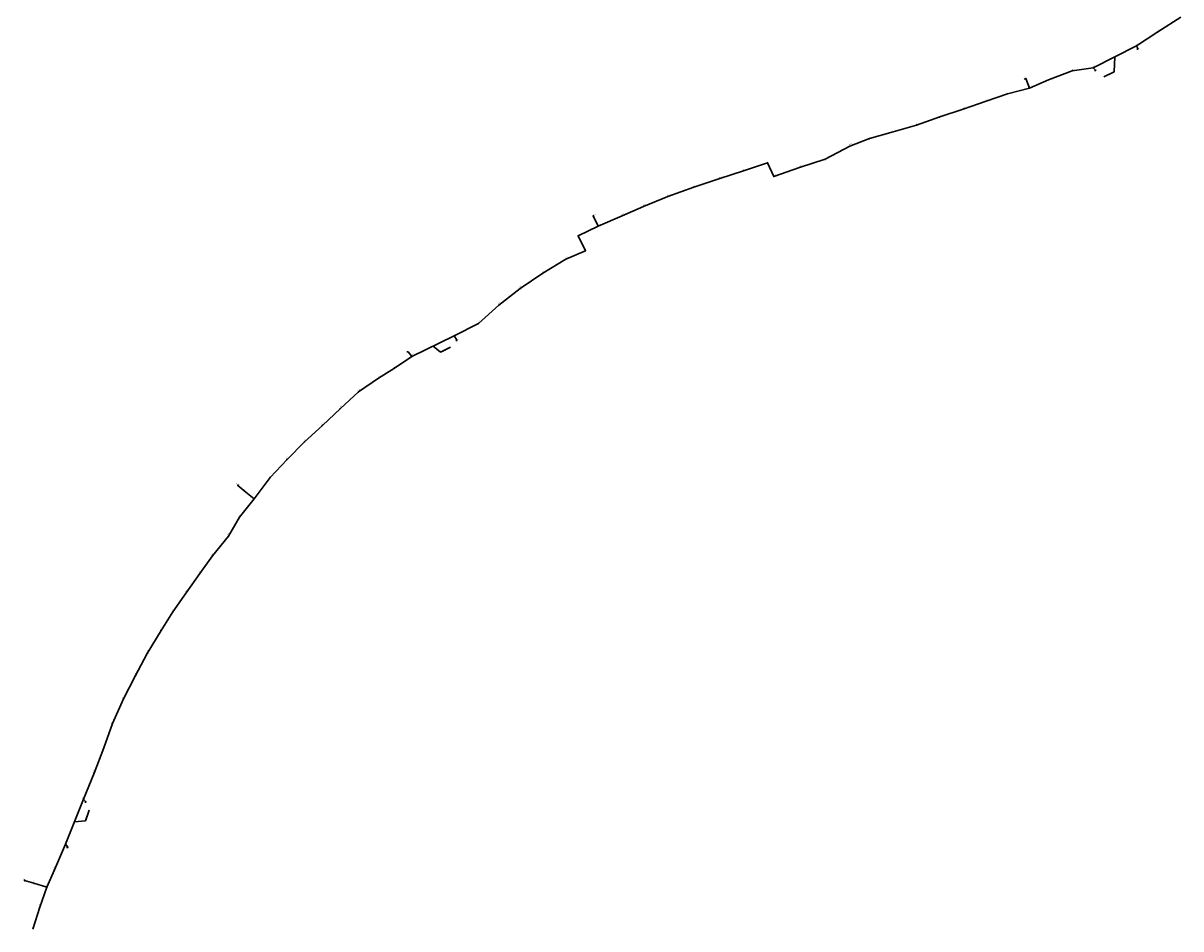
# Model space of a CAD drawing. Header units: metres. Extents: x 1311711 to 1330449, y 760333 to 801791.
# Tile 5 of 6: x 1323109 to 1326411, y 794023 to 796607. Entities that reach past the tile are written whole.
import ezdxf
from ezdxf import colors
from ezdxf.entities.mleader import LeaderData, LeaderLine
from ezdxf.enums import TextEntityAlignment as Align
from ezdxf.math import Vec2, Vec3

# ---------------------------------------------------------------- set-up
doc = ezdxf.new("R2010")
doc.units = ezdxf.units.M
for name, color, linetype, lineweight in [('АСУДД_Блок_Колодцы_ОПС', 174, 'Continuous', 30), ('АСУДД_Блок_подписи_редактируемые', 7, 'Continuous', 25), ('АСУДД_ТРАССА_[Г!63-6!110-4]_ГНБ_БК', 120, 'ASUD_TRAS_M', 30), ('АСУДД_ТРАССА_[Д!110-4]_ГОСТ_БК', 174, 'ASUD_TRAS_M', 30), ('АСУДД_ТРАССА_[З!110-4]_БК', 174, 'ASUD_TRAS_M', 30), ('АСУДД_ТРАССА_[З!63-6!110-3]_БК', 174, 'ASUD_TRAS_M', 30), ('АСУДД_ТРАССА_[З!90-4]_БК', 174, 'ASUD_TRAS_M', 30), ('Выноски_(I)', 7, 'Continuous', 30), ('Выноски_ГНБ_(I)', 7, 'Continuous', 30)]:
    doc.layers.add(name, color=color, linetype=linetype, lineweight=lineweight)
doc.styles.add('ESKD2', font='isocpeui.ttf')
doc.styles.get("Standard").update_dxf_attribs({"font": 'arial.ttf'})
doc.styles.add('ОПС', font='CS_Gost2304.shx', dxfattribs={"width": 0.75, "height": 2})
doc.linetypes.add('ASUD_TRAS_M', pattern='A,3,-0.5,["N",Standard,S=0.5,R=0,X=0,Y=-0.25],-1', length=4.5)

# ---------------------------------------------------------------- blocks, each defined once
blk = doc.blocks.new('_None')

msp = doc.modelspace()

# ---------------------------------------------------------------- linework, layer by layer
at = {"layer": 'АСУДД_Блок_Колодцы_ОПС', "linetype": 'Continuous'}
for centre, radius in [((1326344.744356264, 796581.8881445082), 0.4999999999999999), ((1326284.4047514, 796542.541731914), 0.4999999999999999), ((1326160.508378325, 796479.7621587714), 0.4999999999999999), ((1325968.657823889, 796449.3074492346), 0.5), ((1326033.666345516, 796445.1878018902), 0.5), ((1326101.082425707, 796471.4100121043), 0.5), ((1325978.629405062, 796421.8515828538), 0.4999999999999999), ((1325855.373586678, 796384.5125755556), 0.4999999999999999), ((1325916.407044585, 796405.6832386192), 0.4999999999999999), ((1325789.638751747, 796361.9431594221), 0.4999999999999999), ((1325657.04492516, 796316.3951874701), 0.4999999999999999), ((1325723.158981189, 796339.5265435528), 0.5), ((1325589.778803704, 796296.8723576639), 0.5), ((1325466.119857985, 796256.038580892), 0.4999999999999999), ((1325522.345576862, 796277.5974797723), 0.4999999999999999), ((1325396.581674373, 796218.6585357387), 0.4999999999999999), ((1325162.871383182, 796185.7880424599), 0.5), ((1325232.023571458, 796208.1187478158), 0.4999999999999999), ((1325322.756175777, 796195.4828258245), 0.5), ((1325095.307169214, 796163.9766783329), 0.5000000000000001), ((1325249.790521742, 796169.7416758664), 0.5), ((1325021.289679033, 796139.3819812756), 0.5000000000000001), ((1324877.639656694, 796084.217984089), 0.4999999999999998), ((1324947.868514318, 796112.5542677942), 0.4999999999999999), ((1324734.857485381, 796057.194016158), 0.5), ((1324816.756694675, 796057.5857834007), 0.4999999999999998), ((1324748.653890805, 796027.7059835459), 0.5), ((1324692.06719254, 796000.4942728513), 0.5), ((1324712.471148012, 795957.6879426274), 0.5), ((1324656.565384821, 795933.8535543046), 0.5), ((1324590.668638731, 795893.3363560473), 0.5000000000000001), ((1324526.62361199, 795849.7696348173), 0.4999999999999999), ((1324465.641065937, 795802.6105404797), 0.5), ((1324407.810529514, 795750.4462892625), 0.5), ((1324337.724056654, 795714.4018551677), 0.5), ((1324217.691902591, 795655.9028281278), 0.5000000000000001), ((1324167.356167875, 795622.8787641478), 0.5), ((1324122.567127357, 795594.0544397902), 0.4999999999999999), ((1324064.935846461, 795554.7153686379), 0.4999999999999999), ((1324013.304615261, 795507.6157114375), 0.5), ((1323962.255832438, 795459.4592012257), 0.5), ((1323910.722092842, 795411.9833106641), 0.5), ((1323861.272952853, 795362.371121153), 0.5), ((1323813.588290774, 795310.6381181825), 0.5), ((1323721.20935405, 795288.2640132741), 0.4999999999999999), ((1323743.557422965, 795269.0619036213), 0.4999999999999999), ((1323767.217767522, 795249.4924487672), 0.4999999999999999), ((1323725.451108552, 795197.0890060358), 0.5), ((1323694.10757682, 795143.273183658), 0.5), ((1323648.463359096, 795087.620344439), 0.4999999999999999), ((1323612.208179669, 795036.418533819), 0.5), ((1323574.022727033, 794981.7807469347), 0.5), ((1323535.766226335, 794927.0423049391), 0.5), ((1323501.797572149, 794874.2581666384), 0.5), ((1323462.488792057, 794808.2413692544), 0.5), ((1323427.995918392, 794743.5988629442), 0.5), ((1323394.486196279, 794678.8766298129), 0.4999999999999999), ((1323363.000592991, 794609.0784031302), 0.5), ((1323339.125583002, 794539.4246885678), 0.5), ((1323310.745690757, 794466.6753696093), 0.5), ((1323280.582276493, 794392.9147909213), 0.5), ((1323229.537296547, 794264.2995417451), 0.5), ((1323197.639265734, 794191.5706202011), 0.4999999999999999), ((1323112.572122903, 794160.6044108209), 0.4999999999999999), ((1323139.34504857, 794152.7527467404), 0.4999999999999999), ((1323176.279618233, 794142.0412815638), 0.4999999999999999), ((1323155.972545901, 794084.5774651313), 0.4999999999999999)]:
    msp.add_circle(centre, radius, dxfattribs=at)
at = {"layer": 'АСУДД_ТРАССА_[Г!63-6!110-4]_ГНБ_БК'}
for p, q in [((1326160.508378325, 796479.7621587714), (1326284.4047514, 796542.541731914)), ((1324337.724056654, 795714.4018551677), (1324217.691902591, 795655.9028281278)), ((1323229.537296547, 794264.2995417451), (1323280.582276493, 794392.9147909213))]:
    msp.add_line(p, q, dxfattribs=at)
at = {"layer": 'АСУДД_ТРАССА_[Д!110-4]_ГОСТ_БК'}
for p, q in [((1325963.985447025, 796447.5417346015), (1325968.657823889, 796449.3074492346)), ((1324748.653890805, 796027.7059835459), (1324734.857485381, 796057.194016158)), ((1323721.20935405, 795288.2640132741), (1323743.557422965, 795269.0619036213)), ((1323112.572122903, 794160.6044108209), (1323139.34504857, 794152.7527467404))]:
    msp.add_line(p, q, dxfattribs=at)
at = {"layer": 'АСУДД_ТРАССА_[З!110-4]_БК'}
for p, q in [((1325978.629405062, 796421.8515828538), (1325968.657823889, 796449.3074492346)), ((1323743.557422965, 795269.0619036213), (1323767.217767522, 795249.4924487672)), ((1323139.34504857, 794152.7527467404), (1323176.279618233, 794142.0412815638))]:
    msp.add_line(p, q, dxfattribs=at)
at = {"layer": 'АСУДД_ТРАССА_[З!63-6!110-3]_БК'}
for p, q in [((1326344.744356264, 796581.8881445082), (1326410.740187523, 796624.1826696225)), ((1326284.4047514, 796542.541731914), (1326344.744356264, 796581.8881445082)), ((1326101.082425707, 796471.4100121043), (1326160.508378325, 796479.7621587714)), ((1325978.629405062, 796421.8515828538), (1326033.666345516, 796445.1878018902)), ((1326033.666345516, 796445.1878018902), (1326101.082425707, 796471.4100121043)), ((1325916.407044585, 796405.6832386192), (1325978.629405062, 796421.8515828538)), ((1325789.638751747, 796361.9431594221), (1325855.373586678, 796384.5125755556)), ((1325855.373586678, 796384.5125755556), (1325916.407044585, 796405.6832386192)), ((1325723.158981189, 796339.5265435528), (1325789.638751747, 796361.9431594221)), ((1325589.778803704, 796296.8723576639), (1325657.04492516, 796316.3951874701)), ((1325657.04492516, 796316.3951874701), (1325723.158981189, 796339.5265435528)), ((1325522.345576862, 796277.5974797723), (1325589.778803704, 796296.8723576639)), ((1325396.581674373, 796218.6585357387), (1325466.119857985, 796256.038580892)), ((1325466.119857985, 796256.038580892), (1325522.345576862, 796277.5974797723)), ((1325322.756175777, 796195.4828258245), (1325396.581674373, 796218.6585357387)), ((1325095.307169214, 796163.9766783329), (1325162.871383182, 796185.7880424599)), ((1325162.871383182, 796185.7880424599), (1325232.023571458, 796208.1187478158)), ((1325232.023571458, 796208.1187478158), (1325249.790521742, 796169.7416758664)), ((1325249.790521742, 796169.7416758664), (1325322.756175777, 796195.4828258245)), ((1325021.289679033, 796139.3819812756), (1325095.307169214, 796163.9766783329)), ((1324947.868514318, 796112.5542677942), (1325021.289679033, 796139.3819812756)), ((1324816.756694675, 796057.5857834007), (1324877.639656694, 796084.217984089)), ((1324877.639656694, 796084.217984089), (1324947.868514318, 796112.5542677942)), ((1324748.653890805, 796027.7059835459), (1324816.756694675, 796057.5857834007)), ((1324692.06719254, 796000.4942728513), (1324748.653890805, 796027.7059835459)), ((1324712.471148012, 795957.6879426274), (1324692.06719254, 796000.4942728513)), ((1324656.565384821, 795933.8535543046), (1324712.471148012, 795957.6879426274)), ((1324590.668638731, 795893.3363560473), (1324656.565384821, 795933.8535543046)), ((1324526.62361199, 795849.7696348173), (1324590.668638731, 795893.3363560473)), ((1324465.641065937, 795802.6105404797), (1324526.62361199, 795849.7696348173)), ((1324407.810529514, 795750.4462892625), (1324465.641065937, 795802.6105404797)), ((1324337.724056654, 795714.4018551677), (1324407.810529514, 795750.4462892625)), ((1324167.356167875, 795622.8787641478), (1324217.691902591, 795655.9028281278)), ((1324122.567127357, 795594.0544397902), (1324167.356167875, 795622.8787641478)), ((1324064.935846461, 795554.7153686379), (1324122.567127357, 795594.0544397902)), ((1324013.304615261, 795507.6157114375), (1324064.935846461, 795554.7153686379)), ((1323962.255832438, 795459.4592012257), (1324013.304615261, 795507.6157114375)), ((1323910.722092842, 795411.9833106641), (1323962.255832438, 795459.4592012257)), ((1323861.272952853, 795362.371121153), (1323910.722092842, 795411.9833106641)), ((1323813.588290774, 795310.6381181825), (1323861.272952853, 795362.371121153)), ((1323767.217767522, 795249.4924487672), (1323813.588290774, 795310.6381181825)), ((1323725.451108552, 795197.0890060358), (1323767.217767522, 795249.4924487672)), ((1323694.10757682, 795143.273183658), (1323725.451108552, 795197.0890060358)), ((1323648.463359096, 795087.620344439), (1323694.10757682, 795143.273183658)), ((1323612.208179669, 795036.418533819), (1323648.463359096, 795087.620344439)), ((1323574.022727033, 794981.7807469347), (1323612.208179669, 795036.418533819)), ((1323535.766226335, 794927.0423049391), (1323574.022727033, 794981.7807469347)), ((1323501.797572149, 794874.2581666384), (1323535.766226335, 794927.0423049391)), ((1323462.488792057, 794808.2413692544), (1323501.797572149, 794874.2581666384)), ((1323427.995918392, 794743.5988629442), (1323462.488792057, 794808.2413692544)), ((1323394.486196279, 794678.8766298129), (1323427.995918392, 794743.5988629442)), ((1323363.000592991, 794609.0784031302), (1323394.486196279, 794678.8766298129)), ((1323339.125583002, 794539.4246885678), (1323363.000592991, 794609.0784031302)), ((1323310.745690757, 794466.6753696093), (1323339.125583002, 794539.4246885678)), ((1323280.582276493, 794392.9147909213), (1323310.745690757, 794466.6753696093)), ((1323197.639265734, 794191.5706202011), (1323229.537296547, 794264.2995417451)), ((1323176.279618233, 794142.0412815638), (1323197.639265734, 794191.5706202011)), ((1323155.972545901, 794084.5774651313), (1323176.279618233, 794142.0412815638)), ((1323136.591126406, 794021.9604118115), (1323155.972545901, 794084.5774651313))]:
    msp.add_line(p, q, dxfattribs=at)
at = {"layer": 'АСУДД_ТРАССА_[З!90-4]_БК'}
for p, q in [((1324734.857485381, 796057.194016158), (1324737.315391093, 796058.4236392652)), ((1323721.20935405, 795288.2640132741), (1323722.99604236, 795290.4305370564)), ((1323112.572122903, 794160.6044108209), (1323113.34326552, 794163.2714374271))]:
    msp.add_line(p, q, dxfattribs=at)

# ---------------------------------------------------------------- texts
at = {"layer": 'АСУДД_Блок_подписи_редактируемые', "lineweight": 30, "style": 'ESKD2'}
for height, rotation, p in [(1.25, 45.82505065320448, (1326344.694960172, 796586.4709838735)), (1.25, 28.80588559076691, (1326285.698876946, 796546.9383323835)), (1.25, 24.33312389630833, (1326162.141432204, 796484.0444469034)), (1.25, 80.768925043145, (1325965.992403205, 796453.0357718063)), (1.25, 19.97828669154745, (1326035.619851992, 796449.3337238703)), (1.25, 7.871487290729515, (1326103.862026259, 796475.0540040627)), (1.25, 19.50004677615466, (1325980.617448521, 796425.9810549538)), (1.25, 19.77577474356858, (1325857.341734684, 796388.6515669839)), (1.25, 19.90832678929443, (1325918.365611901, 796409.8267722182)), (1.249999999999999, 19.20488528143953, (1325791.648041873, 796366.0623352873)), (1.25, 17.2122206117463, (1325659.196230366, 796320.4420062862)), (1.25, 17.09851627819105, (1325725.318313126, 796343.5690851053)), (1.25, 19.29545313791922, (1325524.348353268, 796281.7198265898)), (1.25, 14.66058249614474, (1325592.108139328, 796300.8193884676)), (1.25, 32.20153368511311, (1325467.1512984, 796260.5041141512)), (1.25, 17.12673893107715, (1325398.739014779, 796222.7021404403)), (1.25, 23.98172900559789, (1325164.530669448, 796190.0602346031)), (1.25, 25.11716368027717, (1325233.597875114, 796212.4229811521)), (1.25, 18.4621203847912, (1325324.818695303, 796199.5756084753)), (1.25, 24.57055395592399, (1325096.922463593, 796168.2656969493)), (1.25, 18.5255349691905, (1325251.848510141, 796173.836738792)), (1.25, 26.71196311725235, (1324949.322417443, 796116.900648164)), (1.25, 19.91570270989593, (1325023.247712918, 796143.5257669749)), (1.25, 21.69156342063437, (1324879.46833566, 796088.4204583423)), (1.25, 5.560273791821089, (1324737.781777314, 796060.722949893)), (1.25, 21.69156342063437, (1324818.585373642, 796061.7882576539)), (1.25, 5.560273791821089, (1324751.578182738, 796031.2349172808)), (1.25, 5.560273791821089, (1324694.991484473, 796004.0232065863)), (1.25, 21.31658417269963, (1324714.327291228, 795961.8783589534)), (1.25, 21.31658417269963, (1324658.421528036, 795938.0439706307)), (1.25, 32.16149647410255, (1324591.703199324, 795897.8011674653)), (1.25, 44.77924676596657, (1324526.657868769, 795854.3526123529)), (1.25, 42.53843516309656, (1324465.854488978, 795807.1886740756)), (1.25, 42.53843516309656, (1324408.023952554, 795755.0244228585)), (1.25, 28.18780121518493, (1324339.065534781, 795718.7842395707)), (1.25, 30.93212624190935, (1324218.822017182, 795660.3444154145)), (1.25, 31.31960152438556, (1324168.456219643, 795627.3278924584)), (1.25, 36.24758445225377, (1324123.280916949, 795598.5816200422)), (1.25, 38.54966567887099, (1324065.467211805, 795559.2675667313)), (1.25, 42.82286177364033, (1324013.495309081, 795512.1948480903)), (1.25, 43.60081233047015, (1323962.384335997, 795464.0405049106)), (1.25, 45.42151167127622, (1323910.704975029, 795416.5663842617)), (1.25, 47.25198664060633, (1323861.109449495, 795366.9513092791)), (1.25, 85.20233799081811, (1323718.263707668, 795291.7751418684)), (1.25, 48.50168879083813, (1323813.324933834, 795315.21365091)), (1.25, 85.20233799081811, (1323740.611776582, 795272.5730322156)), (1.25, 47.5386457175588, (1323767.031350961, 795254.0717615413)), (1.25, 51.95295747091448, (1323724.912784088, 795201.6403864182)), (1.25, 51.74668373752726, (1323693.585641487, 795147.8264725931)), (1.249999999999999, 50.29350793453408, (1323648.057062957, 795092.1854052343)), (1.25, 48.91228713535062, (1323611.912040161, 795040.9920617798)), (1.25, 57.1982931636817, (1323573.070567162, 794986.2638539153)), (1.25, 59.09121541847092, (1323534.666501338, 794931.4915140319)), (1.25, 59.16385079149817, (1323500.692207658, 794878.7059780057)), (1.25, 59.24995342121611, (1323461.376744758, 794812.6875144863)), (1.25, 59.24995342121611, (1323426.883871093, 794748.0450081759)), (1.25, 73.1964519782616, (1323392.335339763, 794682.9236871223)), (1.25, 72.81322723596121, (1323360.876853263, 794613.1397558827)), (1.25, 69.16917992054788, (1323337.264267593, 794543.612810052)), (1.25, 69.16917992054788, (1323308.884375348, 794470.8634910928)), (1.25, 69.17749796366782, (1323278.720353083, 794397.1026421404)), (1.25, 64.56966604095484, (1323228.017822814, 794268.6234353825)), (1.25, 65.71341993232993, (1323196.033785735, 794195.8633222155)), (1.25, 68.20398736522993, (1323110.781620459, 794164.8232919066)), (1.25, 68.20398736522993, (1323137.554546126, 794156.9716278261)), (1.25, 68.20398736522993, (1323174.489115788, 794146.26016265)), (1.25, 70.69964965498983, (1323154.000035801, 794088.7143795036)), (1.25, 75.82526562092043, (1323134.256913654, 794025.9045603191))]:
    msp.add_text('НК-', height=height, rotation=rotation, dxfattribs=at).set_placement(p, align=Align.RIGHT)
for s, height, rotation, p in [('3.657', 1.249999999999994, 46.08813090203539, (1326344.694960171, 796586.4709838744)), ('3.656', 1.249999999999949, 29.06896605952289, (1326285.698876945, 796546.9383323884)), ('3.655', 1.249999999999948, 24.59620437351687, (1326162.141432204, 796484.0444469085)), ('3.652', 1.24999999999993, 81.03200552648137, (1325965.992403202, 796453.0357718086)), ('3.653', 1.249999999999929, 20.24136714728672, (1326035.619851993, 796449.3337238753)), ('3.654', 1.249999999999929, 8.134567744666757, (1326103.86202626, 796475.0540040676)), ('3.650', 1.249999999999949, 20.17140726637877, (1325918.365611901, 796409.8267722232)), ('3.651', 1.249999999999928, 19.76312723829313, (1325980.617448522, 796425.981054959)), ('3.649', 1.249999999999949, 20.03885520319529, (1325857.341734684, 796388.651566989)), ('3.647', 1.249999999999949, 17.36159676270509, (1325725.318313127, 796343.5690851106)), ('3.648', 1.249999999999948, 19.46796575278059, (1325791.648041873, 796366.0623352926)), ('3.646', 1.249999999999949, 17.47530107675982, (1325659.196230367, 796320.4420062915)), ('3.644', 1.249999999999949, 19.5585336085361, (1325524.348353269, 796281.7198265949)), ('3.645', 1.249999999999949, 14.92366296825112, (1325592.108139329, 796300.8193884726)), ('3.643', 1.249999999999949, 32.46461416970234, (1325467.151298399, 796260.5041141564)), ('3.639', 1.24999999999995, 25.38024416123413, (1325233.597875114, 796212.4229811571)), ('3.642', 1.249999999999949, 17.38981940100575, (1325398.739014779, 796222.7021404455)), ('3.638', 1.24999999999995, 24.2448094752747, (1325164.530669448, 796190.0602346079)), ('3.641', 1.249999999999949, 18.72520085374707, (1325324.818695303, 796199.5756084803)), ('3.637', 1.24999999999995, 24.8336344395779, (1325096.922463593, 796168.2656969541)), ('3.640', 1.24999999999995, 18.78861543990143, (1325251.848510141, 796173.836738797)), ('3.635', 1.24999999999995, 26.97504359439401, (1324949.322417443, 796116.9006481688)), ('3.636', 1.24999999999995, 20.17878319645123, (1325023.247712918, 796143.5257669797)), ('3.634', 1.24999999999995, 21.95464389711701, (1324879.468335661, 796088.4204583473)), ('3.632', 1.24999999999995, 5.82335428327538, (1324737.781777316, 796060.7229498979)), ('3.633', 1.24999999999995, 21.95464389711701, (1324818.585373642, 796061.788257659)), ('3.631', 1.24999999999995, 5.82335428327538, (1324751.57818274, 796031.2349172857)), ('3.630', 1.24999999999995, 5.82335428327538, (1324694.991484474, 796004.0232065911)), ('3.629', 1.249999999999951, 21.57966465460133, (1324714.327291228, 795961.8783589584)), ('3.628', 1.249999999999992, 21.5796644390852, (1324658.421528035, 795938.0439706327)), ('3.627', 1.24999999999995, 32.42457696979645, (1324591.703199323, 795897.8011674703)), ('3.626', 1.24999999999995, 45.04232727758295, (1324526.657868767, 795854.3526123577)), ('3.625', 1.24999999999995, 42.80151565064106, (1324465.854488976, 795807.1886740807)), ('3.624', 1.249999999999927, 42.80151561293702, (1324408.023952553, 795755.0244228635)), ('3.623', 1.249999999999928, 28.45088166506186, (1324339.065534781, 795718.7842395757)), ('3.622', 1.249999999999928, 31.19520669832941, (1324218.822017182, 795660.3444154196)), ('3.621', 1.249999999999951, 31.5826820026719, (1324168.456219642, 795627.3278924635)), ('3.620', 1.249999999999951, 36.51066492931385, (1324123.280916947, 795598.5816200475)), ('3.619', 1.249999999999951, 38.81274617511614, (1324065.467211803, 795559.2675667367)), ('3.618', 1.249999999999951, 43.08594224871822, (1324013.49530908, 795512.1948480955)), ('3.617', 1.249999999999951, 43.86389281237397, (1323962.384335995, 795464.0405049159)), ('3.616', 1.249999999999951, 45.68459216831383, (1323910.704975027, 795416.5663842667)), ('3.615', 1.249999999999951, 47.51506711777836, (1323861.109449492, 795366.9513092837)), ('3.613', 1.249999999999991, 85.46541823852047, (1323718.263707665, 795291.7751418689)), ('3.614', 1.249999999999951, 48.76476927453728, (1323813.324933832, 795315.2136509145)), ('3.612', 1.249999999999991, 85.46541823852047, (1323740.611776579, 795272.573032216)), ('3.611', 1.249999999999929, 47.80172618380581, (1323767.031350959, 795254.0717615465)), ('3.610', 1.249999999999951, 52.21603794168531, (1323724.912784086, 795201.6403864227)), ('3.609', 1.249999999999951, 52.00976421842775, (1323693.585641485, 795147.8264725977)), ('3.608', 1.249999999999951, 50.55658842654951, (1323648.057062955, 795092.1854052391)), ('3.607', 1.249999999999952, 49.1753676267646, (1323611.912040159, 795040.9920617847)), ('3.606', 1.249999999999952, 57.46137365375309, (1323573.07056716, 794986.2638539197)), ('3.605', 1.249999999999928, 59.35429586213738, (1323534.666501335, 794931.4915140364)), ('3.604', 1.249999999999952, 59.42693127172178, (1323500.692207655, 794878.70597801)), ('3.603', 1.249999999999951, 59.51303389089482, (1323461.376744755, 794812.6875144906)), ('3.602', 1.249999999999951, 59.51303391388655, (1323426.88387109, 794748.0450081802)), ('3.601', 1.249999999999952, 73.4595324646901, (1323392.335339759, 794682.9236871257)), ('3.600', 1.249999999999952, 73.07630773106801, (1323360.876853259, 794613.1397558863)), ('3.599', 1.249999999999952, 69.43226042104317, (1323337.26426759, 794543.6128100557)), ('3.598', 1.249999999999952, 69.4322604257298, (1323308.884375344, 794470.8634910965)), ('3.597', 1.249999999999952, 69.44057846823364, (1323278.720353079, 794397.102642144)), ('3.596', 1.249999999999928, 64.83274647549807, (1323228.017822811, 794268.6234353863)), ('3.595', 1.249999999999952, 65.97650041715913, (1323196.033785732, 794195.8633222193)), ('3.594', 1.249999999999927, 68.46706782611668, (1323110.781620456, 794164.8232919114)), ('3.593', 1.249999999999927, 68.46706782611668, (1323137.554546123, 794156.9716278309)), ('3.592', 1.24999999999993, 68.467067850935, (1323174.489115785, 794146.2601626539)), ('3.591', 1.249999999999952, 70.96273013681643, (1323154.000035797, 794088.7143795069)), ('3.590', 1.249999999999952, 76.08834610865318, (1323134.25691365, 794025.904560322))]:
    msp.add_text(s, height=height, rotation=rotation, dxfattribs=at).set_placement(p)

# ---------------------------------------------------------------- leaders
at = {"layer": 'Выноски_(I)'}
ml = msp.add_multileader_mtext('Standard', dxfattribs=at)
ml.set_content('ГНБ (6тр. d=63мм+4тр. d=110мм)\\Pф-р ПНД d=500мм ПЭ-100 SDR11', color=7, style='ОПС')
ml.set_leader_properties(color=256, linetype='Continuous', lineweight=30)
ml.set_arrow_properties(name='NONE')
ml.build(insert=Vec2(0, 0))
ml.multileader.update_dxf_attribs({"text_left_attachment_type": 6, "text_right_attachment_type": 6, "dogleg_length": 0})
ctx = ml.context
ctx.base_point, ctx.char_height, ctx.landing_gap_size, ctx.plane_origin, ctx.plane_x_axis, ctx.plane_y_axis = Vec3(1326193.237573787, 796455.0502104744), 2, 0, Vec3(1326507.701645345, 796427.0925672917), Vec3(0.898794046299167, 0.4383711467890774), Vec3(-0.4383711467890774, 0.898794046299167)
ctx.left_attachment, ctx.right_attachment, ctx.text_align_type = 6, 6, 2
notes = []
notes.append((ctx, [(1, (1, 1, 0), (1326220.742263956, 796468.4651442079), (-0.898794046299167, -0.4383711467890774), 0, [(0, [(1326222.456564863, 796511.1519453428)], 0, [])])]))
ctx.mtext.insert, ctx.mtext.text_direction, ctx.mtext.rotation, ctx.mtext.alignment, ctx.mtext.flow_direction = Vec3(1326219.646336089, 796470.7121293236), Vec3(0.898794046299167, 0.4383711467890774), 0.4537856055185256, 3, 5
ml = msp.add_multileader_mtext('Standard', dxfattribs=at)
ml.set_content('ГНБ (6тр. d=63мм+4тр. d=110мм)\\Pф-р ПНД d=500мм ПЭ-100 SDR11', color=7, style='ОПС')
ml.set_leader_properties(color=256, linetype='Continuous', lineweight=30)
ml.set_arrow_properties(name='NONE')
ml.build(insert=Vec2(0, 0))
ml.multileader.update_dxf_attribs({"text_left_attachment_type": 6, "text_right_attachment_type": 6, "dogleg_length": 0})
ctx = ml.context
ctx.base_point, ctx.char_height, ctx.landing_gap_size, ctx.plane_origin, ctx.plane_x_axis, ctx.plane_y_axis = Vec3(1324299.048955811, 795668.2004308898), 2, 0, Vec3(1324436.884029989, 795604.322264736), Vec3(0.8910065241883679, 0.4539904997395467), Vec3(-0.4539904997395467, 0.8910065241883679)
ctx.left_attachment, ctx.right_attachment = 6, 6
notes.append((ctx, [(0, (1, 1, 0), (1324299.048955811, 795668.2004308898), (0.8910065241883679, 0.4539904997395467), 0, [(0, [(1324277.707979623, 795685.1523416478)], 0, [])])]))
ctx.mtext.insert, ctx.mtext.text_direction, ctx.mtext.rotation, ctx.mtext.flow_direction = Vec3(1324297.913979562, 795670.4279472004), Vec3(0.8910065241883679, 0.4539904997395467), 0.471238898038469, 5
ml = msp.add_multileader_mtext('Standard', dxfattribs=at)
ml.set_content('ГНБ (6тр. d=63мм+4тр. d=110мм)\\Pф-р ПНД d=500мм ПЭ-100 SDR11', color=7, style='ОПС')
ml.set_leader_properties(color=256, linetype='Continuous', lineweight=30)
ml.set_arrow_properties(name='NONE')
ml.build(insert=Vec2(0, 0))
ml.multileader.update_dxf_attribs({"text_left_attachment_type": 6, "text_right_attachment_type": 6, "dogleg_length": 0})
ctx = ml.context
ctx.base_point, ctx.char_height, ctx.landing_gap_size, ctx.plane_origin, ctx.plane_x_axis, ctx.plane_y_axis = Vec3(1323286.084088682, 794330.6566627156), 2, 0, Vec3(1323464.414527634, 794304.0434919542), Vec3(0.3420201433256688, 0.9396926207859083), Vec3(-0.9396926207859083, 0.3420201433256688)
ctx.left_attachment, ctx.right_attachment = 6, 6
notes.append((ctx, [(0, (1, 1, 0), (1323286.084088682, 794330.6566627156), (0.3420201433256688, 0.9396926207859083), 0, [(0, [(1323255.05978652, 794328.6071663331)], 0, [])])]))
ctx.mtext.insert, ctx.mtext.text_direction, ctx.mtext.rotation, ctx.mtext.flow_direction = Vec3(1323283.734857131, 794331.5117130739), Vec3(0.3420201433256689, 0.9396926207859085), 1.221730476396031, 5
at = {"layer": 'Выноски_ГНБ_(I)'}
ml = msp.add_multileader_mtext('Standard', dxfattribs=at)
ml.set_content('3.13', color=7, style='ОПС')
ml.set_leader_properties(color=256, linetype='Continuous', lineweight=30)
ml.set_arrow_properties(name='NONE')
ml.build(insert=Vec2(0, 0))
ml.multileader.update_dxf_attribs({"text_left_attachment_type": 6, "text_right_attachment_type": 6, "dogleg_length": 0})
ctx = ml.context
ctx.base_point, ctx.char_height, ctx.landing_gap_size, ctx.plane_origin = Vec3(1326289.465215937, 796533.1681131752), 2, 0, Vec3(1326270.754780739, 796509.9882829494)
ctx.left_attachment, ctx.right_attachment = 6, 6
notes.append((ctx, [(0, (1, 1, 0), (1326289.465215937, 796533.1681131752), (1, 0), 0, [(0, [(1326284.4047514, 796542.541731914)], 0, [])])]))
ctx.mtext.insert, ctx.mtext.flow_direction = Vec3(1326289.465215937, 796535.5681131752), 5
ml = msp.add_multileader_mtext('Standard', dxfattribs=at)
ml.set_content('3.13', color=7, style='ОПС')
ml.set_leader_properties(color=256, linetype='Continuous', lineweight=30)
ml.set_arrow_properties(name='NONE')
ml.build(insert=Vec2(0, 0))
ml.multileader.update_dxf_attribs({"text_left_attachment_type": 6, "text_right_attachment_type": 6, "dogleg_length": 0})
ctx = ml.context
ctx.base_point, ctx.char_height, ctx.landing_gap_size, ctx.plane_origin = Vec3(1326168.546669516, 796471.4504867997), 2, 0, Vec3(1326395.277878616, 796459.2765926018)
ctx.left_attachment, ctx.right_attachment = 6, 6
notes.append((ctx, [(0, (1, 1, 0), (1326168.546669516, 796471.4504867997), (1, 0), 0, [(0, [(1326160.508378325, 796479.7621587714)], 0, [])])]))
ctx.mtext.insert, ctx.mtext.flow_direction = Vec3(1326168.546669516, 796473.8504867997), 5
ml = msp.add_multileader_mtext('Standard', dxfattribs=at)
ml.set_content('3.12', color=7, style='ОПС')
ml.set_leader_properties(color=256, linetype='Continuous', lineweight=30)
ml.set_arrow_properties(name='NONE')
ml.build(insert=Vec2(0, 0))
ml.multileader.update_dxf_attribs({"text_left_attachment_type": 6, "text_right_attachment_type": 6, "dogleg_length": 0})
ctx = ml.context
ctx.base_point, ctx.char_height, ctx.landing_gap_size, ctx.plane_origin = Vec3(1324346.947799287, 795701.2467665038), 2, 0, Vec3(1324421.9881786, 795718.3595871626)
ctx.left_attachment, ctx.right_attachment = 6, 6
notes.append((ctx, [(0, (1, 1, 0), (1324346.947799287, 795701.2467665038), (1, 0), 0, [(0, [(1324337.724056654, 795714.4018551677)], 0, [])])]))
ctx.mtext.insert, ctx.mtext.flow_direction = Vec3(1324346.947799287, 795703.6467665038), 5
ml = msp.add_multileader_mtext('Standard', dxfattribs=at)
ml.set_content('3.12', color=7, style='ОПС')
ml.set_leader_properties(color=256, linetype='Continuous', lineweight=30)
ml.set_arrow_properties(name='NONE')
ml.build(insert=Vec2(0, 0))
ml.multileader.update_dxf_attribs({"text_left_attachment_type": 6, "text_right_attachment_type": 6, "dogleg_length": 0})
ctx = ml.context
ctx.base_point, ctx.char_height, ctx.landing_gap_size, ctx.plane_origin = Vec3(1324203.410125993, 795669.5711422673), 2, 0, Vec3(1324243.685135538, 795658.4931630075)
ctx.left_attachment, ctx.right_attachment, ctx.text_align_type = 6, 6, 2
notes.append((ctx, [(1, (1, 1, 0), (1324206.553039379, 795669.5711422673), (-1, 0), 0, [(0, [(1324217.691902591, 795655.9028281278)], 0, [])])]))
ctx.mtext.insert, ctx.mtext.alignment, ctx.mtext.flow_direction = Vec3(1324206.553039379, 795671.9711422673), 3, 5
ml = msp.add_multileader_mtext('Standard', dxfattribs=at)
ml.set_content('3.11', color=7, style='ОПС')
ml.set_leader_properties(color=256, linetype='Continuous', lineweight=30)
ml.set_arrow_properties(name='NONE')
ml.build(insert=Vec2(0, 0))
ml.multileader.update_dxf_attribs({"text_left_attachment_type": 6, "text_right_attachment_type": 6, "dogleg_length": 0})
ctx = ml.context
ctx.base_point, ctx.char_height, ctx.landing_gap_size, ctx.plane_origin = Vec3(1323288.393283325, 794384.0636114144), 2, 0, Vec3(1323374.770302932, 794423.9708633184)
ctx.left_attachment, ctx.right_attachment = 6, 6
notes.append((ctx, [(0, (1, 1, 0), (1323288.393283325, 794384.0636114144), (1, 0), 0, [(0, [(1323280.582276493, 794392.9147909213)], 0, [])])]))
ctx.mtext.insert, ctx.mtext.flow_direction = Vec3(1323288.393283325, 794386.4636114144), 5
ml = msp.add_multileader_mtext('Standard', dxfattribs=at)
ml.set_content('3.11', color=7, style='ОПС')
ml.set_leader_properties(color=256, linetype='Continuous', lineweight=30)
ml.set_arrow_properties(name='NONE')
ml.build(insert=Vec2(0, 0))
ml.multileader.update_dxf_attribs({"text_left_attachment_type": 6, "text_right_attachment_type": 6, "dogleg_length": 0})
ctx = ml.context
ctx.base_point, ctx.char_height, ctx.landing_gap_size, ctx.plane_origin = Vec3(1323236.573329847, 794254.7283288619), 2, 0, Vec3(1323270.730899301, 794296.9522946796)
ctx.left_attachment, ctx.right_attachment = 6, 6
notes.append((ctx, [(0, (1, 1, 0), (1323236.573329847, 794254.7283288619), (1, 0), 0, [(0, [(1323229.537296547, 794264.2995417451)], 0, [])])]))
ctx.mtext.insert, ctx.mtext.flow_direction = Vec3(1323236.573329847, 794257.1283288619), 5
for ctx, leaders in notes:
    for number, flags, end, landing, length, lines in leaders:
        leader = LeaderData()
        leader.index, (leader.has_last_leader_line, leader.has_dogleg_vector, leader.attachment_direction) = number, flags
        leader.last_leader_point, leader.dogleg_vector, leader.dogleg_length = Vec3(end), Vec3(landing), length
        for number, points, colour, breaks in lines:
            line = LeaderLine()
            line.index, line.vertices, line.color, line.breaks = number, Vec3.list(points), colors.encode_raw_color(colour), breaks
            leader.lines.append(line)
        ctx.leaders.append(leader)

doc.saveas('drawing.dxf')
